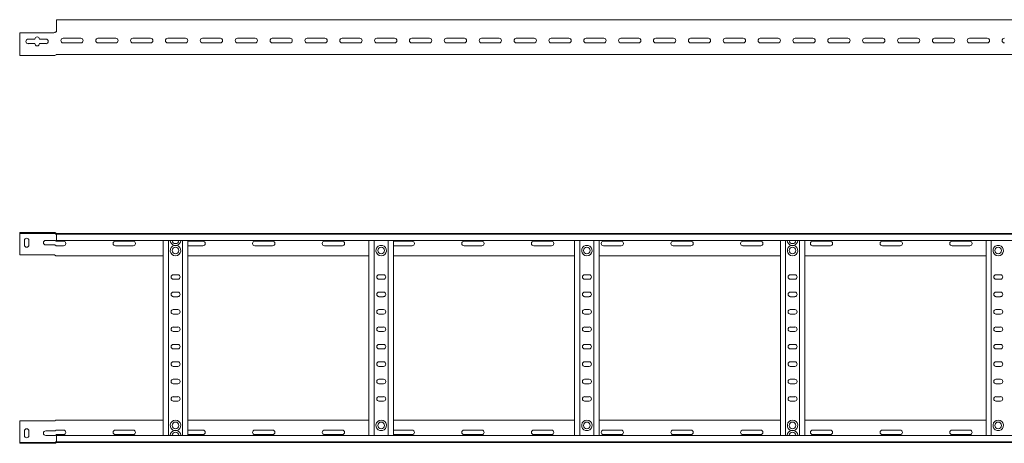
# Model space of a CAD drawing. Header units: millimetres. Extents: x -838 to 7025, y -6768 to -251.
# Tile 10 of 18: x 1003 to 2416, y -1974 to -1366. Entities that reach past the tile are written whole.
import ezdxf

# ---------------------------------------------------------------- set-up
doc = ezdxf.new("R2010")
doc.units = ezdxf.units.MM

msp = doc.modelspace()

# ---------------------------------------------------------------- linework, layer by layer
at = {"color": 7, "linetype": 'Continuous', "lineweight": 15}
for p, q in [((7003.3, -1366), (1056.3, -1366)), ((1056.3, -1366), (1056.3, -1373.5)), ((1055.8, -1383.5), (1056.3, -1383.5)), ((1056.3, -1373.5), (1056.3, -1378.8)), ((1056.3, -1379.1), (1056.3, -1378.8)), ((1056.3, -1379.1), (1056.3, -1383)), ((1003.3, -1384.7), (1003.3, -1413.6)), ((1052.5, -1384.7), (1003.3, -1384.7)), ((1015.6, -1393.9), (1025.1, -1393.9)), ((1031.6, -1393.9), (1041.1, -1393.9)), ((1053.6, -1384.4), (1054.1, -1384.1)), ((1065.6, -1392.7), (1091.1, -1392.7)), ((1115.6, -1392.7), (1141.1, -1392.7)), ((1165.6, -1392.7), (1191.1, -1392.7)), ((1215.6, -1392.7), (1241.1, -1392.7)), ((1265.6, -1392.7), (1291.1, -1392.7)), ((1315.6, -1392.7), (1341.1, -1392.7)), ((1365.6, -1392.7), (1391.1, -1392.7)), ((1415.6, -1392.7), (1441.1, -1392.7)), ((1465.6, -1392.7), (1491.1, -1392.7)), ((1515.6, -1392.7), (1541.1, -1392.7)), ((1565.6, -1392.7), (1591.1, -1392.7)), ((1615.6, -1392.7), (1641.1, -1392.7)), ((1665.6, -1392.7), (1691.1, -1392.7)), ((1715.6, -1392.7), (1741.1, -1392.7)), ((1765.6, -1392.7), (1791.1, -1392.7)), ((1815.6, -1392.7), (1841.1, -1392.7)), ((1865.6, -1392.7), (1891.1, -1392.7)), ((1915.6, -1392.7), (1941.1, -1392.7)), ((1965.6, -1392.7), (1991.1, -1392.7)), ((2015.6, -1392.7), (2041.1, -1392.7)), ((2065.6, -1392.7), (2091.1, -1392.7)), ((2115.6, -1392.7), (2141.1, -1392.7)), ((2165.6, -1392.7), (2191.1, -1392.7)), ((2215.6, -1392.7), (2241.1, -1392.7)), ((2265.6, -1392.7), (2291.1, -1392.7)), ((2315.6, -1392.7), (2341.1, -1392.7)), ((2365.6, -1392.7), (2391.1, -1392.7)), ((1025.1, -1400.4), (1015.6, -1400.4)), ((1041.1, -1400.4), (1031.6, -1400.4)), ((1091.1, -1399.2), (1065.6, -1399.2)), ((1141.1, -1399.2), (1115.6, -1399.2)), ((1191.1, -1399.2), (1165.6, -1399.2)), ((1241.1, -1399.2), (1215.6, -1399.2)), ((1291.1, -1399.2), (1265.6, -1399.2)), ((1341.1, -1399.2), (1315.6, -1399.2)), ((1391.1, -1399.2), (1365.6, -1399.2)), ((1441.1, -1399.2), (1415.6, -1399.2)), ((1491.1, -1399.2), (1465.6, -1399.2)), ((1541.1, -1399.2), (1515.6, -1399.2)), ((1591.1, -1399.2), (1565.6, -1399.2)), ((1641.1, -1399.2), (1615.6, -1399.2)), ((1691.1, -1399.2), (1665.6, -1399.2)), ((1741.1, -1399.2), (1715.6, -1399.2)), ((1791.1, -1399.2), (1765.6, -1399.2)), ((1841.1, -1399.2), (1815.6, -1399.2)), ((1891.1, -1399.2), (1865.6, -1399.2)), ((1941.1, -1399.2), (1915.6, -1399.2)), ((1991.1, -1399.2), (1965.6, -1399.2)), ((2041.1, -1399.2), (2015.6, -1399.2)), ((2091.1, -1399.2), (2065.6, -1399.2)), ((2141.1, -1399.2), (2115.6, -1399.2)), ((2191.1, -1399.2), (2165.6, -1399.2)), ((2241.1, -1399.2), (2215.6, -1399.2)), ((2291.1, -1399.2), (2265.6, -1399.2)), ((2341.1, -1399.2), (2315.6, -1399.2)), ((2391.1, -1399.2), (2365.6, -1399.2)), ((1003.3, -1413.6), (1003.3, -1417.2)), ((1003.3, -1417.2), (1053.6, -1417.2)), ((1056.3, -1416), (7003.3, -1416)), ((1003.3, -1671.6), (1003.3, -1672.8)), ((1052.5, -1671.6), (1003.3, -1671.6)), ((1003.3, -1672.8), (1052.5, -1672.8)), ((1003.3, -1675.2), (1003.3, -1672.8)), ((1003.3, -1703.6), (1003.3, -1675.2)), ((1052.5, -1671.6), (1053.6, -1671.6)), ((1053.6, -1672.8), (1052.5, -1672.8)), ((1053.6, -1671.6), (1054.1, -1671.7)), ((1055.8, -1672.8), (1056.2, -1672.8)), ((1056.2, -1672.8), (7003.3, -1672.8)), ((1056.3, -1674), (1056.3, -1672.9)), ((7003.3, -1674), (1056.3, -1674)), ((1056.3, -1683.1), (1056.3, -1674)), ((1010.1, -1689.4), (1010.1, -1682.9)), ((1016.6, -1682.9), (1016.6, -1689.4)), ((1040.6, -1682.9), (1053.6, -1682.9)), ((1053.6, -1689.4), (1040.6, -1689.4)), ((1056.3, -1683.1), (7003.3, -1683.1)), ((1066.1, -1684.1), (1056.3, -1684.1)), ((1056.3, -1690.6), (1066.1, -1690.6)), ((1166.1, -1684.1), (1140.6, -1684.1)), ((1140.6, -1690.6), (1166.1, -1690.6)), ((1209.3, -1962.6), (1209.3, -1683.1)), ((1216.8, -1962.6), (1216.8, -1683.1)), ((1225.1, -1690), (1228.5, -1690)), ((1236.8, -1962.6), (1236.8, -1683.1)), ((1244.3, -1962.6), (1244.3, -1683.1)), ((1266.1, -1684.1), (1244.3, -1684.1)), ((1244.3, -1690.6), (1266.1, -1690.6)), ((1366.1, -1684.1), (1340.6, -1684.1)), ((1340.6, -1690.6), (1366.1, -1690.6)), ((1466.1, -1684.1), (1440.6, -1684.1)), ((1440.6, -1690.6), (1466.1, -1690.6)), ((1504.3, -1962.6), (1504.3, -1683.1)), ((1511.8, -1962.6), (1511.8, -1683.1)), ((1523.5, -1690), (1520.1, -1690)), ((1531.8, -1962.6), (1531.8, -1683.1)), ((1539.3, -1962.6), (1539.3, -1683.1)), ((1566.1, -1684.1), (1540.6, -1684.1)), ((1540.6, -1690.6), (1566.1, -1690.6)), ((1666.1, -1684.1), (1640.6, -1684.1)), ((1640.6, -1690.6), (1666.1, -1690.6)), ((1766.1, -1684.1), (1740.6, -1684.1)), ((1740.6, -1690.6), (1766.1, -1690.6)), ((1799.3, -1962.6), (1799.3, -1683.1)), ((1806.8, -1962.6), (1806.8, -1683.1)), ((1818.5, -1690), (1815.1, -1690)), ((1826.8, -1962.6), (1826.8, -1683.1)), ((1834.3, -1962.6), (1834.3, -1683.1)), ((1866.1, -1684.1), (1840.6, -1684.1)), ((1840.6, -1690.6), (1866.1, -1690.6)), ((1966.1, -1684.1), (1940.6, -1684.1)), ((1940.6, -1690.6), (1966.1, -1690.6)), ((2066.1, -1684.1), (2040.6, -1684.1)), ((2040.6, -1690.6), (2066.1, -1690.6)), ((2094.3, -1962.6), (2094.3, -1683.1)), ((2101.8, -1962.6), (2101.8, -1683.1)), ((2110.1, -1690), (2113.5, -1690)), ((2121.8, -1962.6), (2121.8, -1683.1)), ((2129.3, -1962.6), (2129.3, -1683.1)), ((2166.1, -1684.1), (2140.6, -1684.1)), ((2140.6, -1690.6), (2166.1, -1690.6)), ((2266.1, -1684.1), (2240.6, -1684.1)), ((2240.6, -1690.6), (2266.1, -1690.6)), ((2366.1, -1684.1), (2340.6, -1684.1)), ((2340.6, -1690.6), (2366.1, -1690.6)), ((2389.3, -1962.6), (2389.3, -1683.1)), ((2396.8, -1962.6), (2396.8, -1683.1)), ((2408.5, -1690), (2405.1, -1690)), ((1003.3, -1703.6), (1052.5, -1703.6)), ((1056.3, -1704.8), (1055.8, -1704.8)), ((1056.3, -1704.8), (1209.3, -1704.8)), ((1244.3, -1704.8), (1504.3, -1704.8)), ((1539.3, -1704.8), (1799.3, -1704.8)), ((1834.3, -1704.8), (2094.3, -1704.8)), ((2129.3, -1704.8), (2389.3, -1704.8)), ((1230.1, -1732.1), (1223.6, -1732.1)), ((1525.1, -1732.1), (1518.6, -1732.1)), ((1820.1, -1732.1), (1813.6, -1732.1)), ((2115.1, -1732.1), (2108.6, -1732.1)), ((2410.1, -1732.1), (2403.6, -1732.1)), ((1223.6, -1738.6), (1230.1, -1738.6)), ((1518.6, -1738.6), (1525.1, -1738.6)), ((1813.6, -1738.6), (1820.1, -1738.6)), ((2108.6, -1738.6), (2115.1, -1738.6)), ((2403.6, -1738.6), (2410.1, -1738.6)), ((1230.1, -1757.1), (1223.6, -1757.1)), ((1223.6, -1763.6), (1230.1, -1763.6)), ((1525.1, -1757.1), (1518.6, -1757.1)), ((1518.6, -1763.6), (1525.1, -1763.6)), ((1820.1, -1757.1), (1813.6, -1757.1)), ((1813.6, -1763.6), (1820.1, -1763.6)), ((2115.1, -1757.1), (2108.6, -1757.1)), ((2108.6, -1763.6), (2115.1, -1763.6)), ((2410.1, -1757.1), (2403.6, -1757.1)), ((2403.6, -1763.6), (2410.1, -1763.6)), ((1230.1, -1782.1), (1223.6, -1782.1)), ((1223.6, -1788.6), (1230.1, -1788.6)), ((1525.1, -1782.1), (1518.6, -1782.1)), ((1518.6, -1788.6), (1525.1, -1788.6)), ((1820.1, -1782.1), (1813.6, -1782.1)), ((1813.6, -1788.6), (1820.1, -1788.6)), ((2115.1, -1782.1), (2108.6, -1782.1)), ((2108.6, -1788.6), (2115.1, -1788.6)), ((2410.1, -1782.1), (2403.6, -1782.1)), ((2403.6, -1788.6), (2410.1, -1788.6)), ((1230.1, -1807.1), (1223.6, -1807.1)), ((1525.1, -1807.1), (1518.6, -1807.1)), ((1820.1, -1807.1), (1813.6, -1807.1)), ((2115.1, -1807.1), (2108.6, -1807.1)), ((2410.1, -1807.1), (2403.6, -1807.1)), ((1223.6, -1813.6), (1230.1, -1813.6)), ((1518.6, -1813.6), (1525.1, -1813.6)), ((1813.6, -1813.6), (1820.1, -1813.6)), ((2108.6, -1813.6), (2115.1, -1813.6)), ((2403.6, -1813.6), (2410.1, -1813.6)), ((1230.1, -1832.1), (1223.6, -1832.1)), ((1525.1, -1832.1), (1518.6, -1832.1)), ((1820.1, -1832.1), (1813.6, -1832.1)), ((2115.1, -1832.1), (2108.6, -1832.1)), ((2410.1, -1832.1), (2403.6, -1832.1)), ((1223.6, -1838.6), (1230.1, -1838.6)), ((1518.6, -1838.6), (1525.1, -1838.6)), ((1813.6, -1838.6), (1820.1, -1838.6)), ((2108.6, -1838.6), (2115.1, -1838.6)), ((2403.6, -1838.6), (2410.1, -1838.6)), ((1230.1, -1857.1), (1223.6, -1857.1)), ((1223.6, -1863.6), (1230.1, -1863.6)), ((1525.1, -1857.1), (1518.6, -1857.1)), ((1518.6, -1863.6), (1525.1, -1863.6)), ((1820.1, -1857.1), (1813.6, -1857.1)), ((1813.6, -1863.6), (1820.1, -1863.6)), ((2115.1, -1857.1), (2108.6, -1857.1)), ((2108.6, -1863.6), (2115.1, -1863.6)), ((2410.1, -1857.1), (2403.6, -1857.1)), ((2403.6, -1863.6), (2410.1, -1863.6)), ((1230.1, -1882.1), (1223.6, -1882.1)), ((1223.6, -1888.6), (1230.1, -1888.6)), ((1525.1, -1882.1), (1518.6, -1882.1)), ((1518.6, -1888.6), (1525.1, -1888.6)), ((1820.1, -1882.1), (1813.6, -1882.1)), ((1813.6, -1888.6), (1820.1, -1888.6)), ((2115.1, -1882.1), (2108.6, -1882.1)), ((2108.6, -1888.6), (2115.1, -1888.6)), ((2410.1, -1882.1), (2403.6, -1882.1)), ((2403.6, -1888.6), (2410.1, -1888.6)), ((1230.1, -1907.1), (1223.6, -1907.1)), ((1223.6, -1913.6), (1230.1, -1913.6)), ((1525.1, -1907.1), (1518.6, -1907.1)), ((1518.6, -1913.6), (1525.1, -1913.6)), ((1820.1, -1907.1), (1813.6, -1907.1)), ((1813.6, -1913.6), (1820.1, -1913.6)), ((2115.1, -1907.1), (2108.6, -1907.1)), ((2108.6, -1913.6), (2115.1, -1913.6)), ((2410.1, -1907.1), (2403.6, -1907.1)), ((2403.6, -1913.6), (2410.1, -1913.6)), ((1003.3, -1942), (1052.5, -1942)), ((1003.3, -1942), (1003.3, -1970.4)), ((1056.3, -1940.9), (1055.8, -1940.9)), ((1056.3, -1940.9), (1209.3, -1940.9)), ((1244.3, -1940.9), (1504.3, -1940.9)), ((1539.3, -1940.9), (1799.3, -1940.9)), ((1834.3, -1940.9), (2094.3, -1940.9)), ((2129.3, -1940.9), (2389.3, -1940.9)), ((1010.1, -1956.3), (1010.1, -1962.8)), ((1016.6, -1962.8), (1016.6, -1956.3)), ((1053.6, -1956.3), (1040.6, -1956.3)), ((1040.6, -1962.8), (1053.6, -1962.8)), ((1056.3, -1955.1), (1066.1, -1955.1)), ((1066.1, -1961.6), (1056.3, -1961.6)), ((7003.3, -1962.6), (1056.3, -1962.6)), ((1056.3, -1962.6), (1056.3, -1971.7)), ((1140.6, -1955.1), (1166.1, -1955.1)), ((1166.1, -1961.6), (1140.6, -1961.6)), ((1225.1, -1955.6), (1228.5, -1955.6)), ((1244.3, -1955.1), (1266.1, -1955.1)), ((1266.1, -1961.6), (1244.3, -1961.6)), ((1340.6, -1955.1), (1366.1, -1955.1)), ((1366.1, -1961.6), (1340.6, -1961.6)), ((1440.6, -1955.1), (1466.1, -1955.1)), ((1466.1, -1961.6), (1440.6, -1961.6)), ((1520.1, -1955.6), (1523.5, -1955.6)), ((1540.6, -1955.1), (1566.1, -1955.1)), ((1566.1, -1961.6), (1540.6, -1961.6)), ((1640.6, -1955.1), (1666.1, -1955.1)), ((1666.1, -1961.6), (1640.6, -1961.6)), ((1740.6, -1955.1), (1766.1, -1955.1)), ((1766.1, -1961.6), (1740.6, -1961.6)), ((1815.1, -1955.6), (1818.5, -1955.6)), ((1840.6, -1955.1), (1866.1, -1955.1)), ((1866.1, -1961.6), (1840.6, -1961.6)), ((1940.6, -1955.1), (1966.1, -1955.1)), ((1966.1, -1961.6), (1940.6, -1961.6)), ((2040.6, -1955.1), (2066.1, -1955.1)), ((2066.1, -1961.6), (2040.6, -1961.6)), ((2110.1, -1955.6), (2113.5, -1955.6)), ((2140.6, -1955.1), (2166.1, -1955.1)), ((2166.1, -1961.6), (2140.6, -1961.6)), ((2240.6, -1955.1), (2266.1, -1955.1)), ((2266.1, -1961.6), (2240.6, -1961.6)), ((2340.6, -1955.1), (2366.1, -1955.1)), ((2366.1, -1961.6), (2340.6, -1961.6)), ((2405.1, -1955.6), (2408.5, -1955.6)), ((1003.3, -1970.4), (1003.3, -1972.8)), ((1003.3, -1974), (1003.3, -1972.8)), ((1003.3, -1972.8), (1052.5, -1972.8)), ((1052.5, -1974), (1003.3, -1974)), ((1053.6, -1972.8), (1052.5, -1972.8)), ((1052.5, -1974), (1053.6, -1974)), ((1053.6, -1974), (1054.1, -1974)), ((1055.8, -1972.8), (1056.2, -1972.8)), ((1056.2, -1972.8), (7003.3, -1972.8)), ((1056.3, -1971.7), (7003.3, -1971.7)), ((1056.3, -1971.7), (1056.3, -1972.8))]:
    msp.add_line(p, q, dxfattribs=at)
at = {"color": 7, "linetype": 'Continuous', "lineweight": 15, "flags": 128}
for points in [[(1540.6, -1684.1), (1539.4, -1684.3), (1539.3, -1684.3)], [(1539.3, -1690.3), (1539.4, -1690.4), (1540.6, -1690.6)], [(1539.3, -1955.3), (1539.4, -1955.3), (1540.6, -1955.1)], [(1540.6, -1961.6), (1539.4, -1961.4), (1539.3, -1961.3)]]:
    msp.add_lwpolyline(points, dxfattribs=at)
at = {"color": 7, "linetype": 'Continuous', "lineweight": 15}
for centre in [(1226.8, -1697.3), (1521.8, -1697.3), (1816.8, -1697.3), (2111.8, -1697.3), (2406.8, -1697.3), (1226.8, -1948.3), (1521.8, -1948.3), (1816.8, -1948.3), (2111.8, -1948.3), (2406.8, -1948.3)]:
    msp.add_circle(centre, 4.75, dxfattribs=at)
for centre, radius, start, end in [((1055.8, -1383), 0.5, 270.1406, 328.6677), ((1055.8, -1386.1), 2.6, 90, 90.1406), ((1015.6, -1397.2), 3.25, 90, 270), ((1028.3, -1393.9), 3.25, 0, 180), ((1041.1, -1397.2), 3.25, 270, 90), ((1052.5, -1382.1), 2.6, 270, 295.8039), ((1065.6, -1396), 3.25, 90, 270), ((1091.1, -1396), 3.25, 270, 90), ((1115.6, -1396), 3.25, 90, 270), ((1141.1, -1396), 3.25, 270, 90), ((1165.6, -1396), 3.25, 90, 270), ((1191.1, -1396), 3.25, 270, 90), ((1215.6, -1396), 3.25, 90, 270), ((1241.1, -1396), 3.25, 270, 90), ((1265.6, -1396), 3.25, 90, 270), ((1291.1, -1396), 3.25, 270, 90), ((1315.6, -1396), 3.25, 90, 270), ((1341.1, -1396), 3.25, 270, 90), ((1365.6, -1396), 3.25, 90, 270), ((1391.1, -1396), 3.25, 270, 90), ((1415.6, -1396), 3.25, 90, 270), ((1441.1, -1396), 3.25, 270, 90), ((1465.6, -1396), 3.25, 90, 270), ((1491.1, -1396), 3.25, 270, 90), ((1515.6, -1396), 3.25, 90, 270), ((1541.1, -1396), 3.25, 270, 90), ((1565.6, -1396), 3.25, 90, 270), ((1591.1, -1396), 3.25, 270, 90), ((1615.6, -1396), 3.25, 90, 270), ((1641.1, -1396), 3.25, 270, 90), ((1665.6, -1396), 3.25, 90, 270), ((1691.1, -1396), 3.25, 270, 90), ((1715.6, -1396), 3.25, 90, 270), ((1741.1, -1396), 3.25, 270, 90), ((1765.6, -1396), 3.25, 90, 270), ((1791.1, -1396), 3.25, 270, 90), ((1815.6, -1396), 3.25, 90, 270), ((1841.1, -1396), 3.25, 270, 90), ((1865.6, -1396), 3.25, 90, 270), ((1891.1, -1396), 3.25, 270, 90), ((1915.6, -1396), 3.25, 90, 270), ((1941.1, -1396), 3.25, 270, 90), ((1965.6, -1396), 3.25, 90, 270), ((1991.1, -1396), 3.25, 270, 90), ((2015.6, -1396), 3.25, 90, 270), ((2041.1, -1396), 3.25, 270, 90), ((2065.6, -1396), 3.25, 90, 270), ((2091.1, -1396), 3.25, 270, 90), ((2115.6, -1396), 3.25, 90, 270), ((2141.1, -1396), 3.25, 270, 90), ((2165.6, -1396), 3.25, 90, 270), ((2191.1, -1396), 3.25, 270, 90), ((2215.6, -1396), 3.25, 90, 270), ((2241.1, -1396), 3.25, 270, 90), ((2265.6, -1396), 3.25, 90, 270), ((2291.1, -1396), 3.25, 270, 90), ((2315.6, -1396), 3.25, 90, 270), ((2341.1, -1396), 3.25, 270, 90), ((2365.6, -1396), 3.25, 90, 270), ((2391.1, -1396), 3.25, 270, 90), ((2415.6, -1396), 3.25, 90, 270), ((1028.3, -1400.4), 3.25, 180, 360), ((1053.6, -1414.8), 2.4, 270, 318.1897), ((1056.3, -1417.2), 1.2, 90, 138.1897), ((1013.3, -1682.9), 3.25, 0, 180), ((1056.3, -1671.6), 1.2, 245.7747, 270), ((1013.3, -1689.4), 3.25, 180, 0), ((1040.6, -1686.1), 3.25, 90, 270), ((1066.1, -1687.3), 3.25, 270, 90), ((1140.6, -1687.3), 3.25, 90, 270), ((1166.1, -1687.3), 3.25, 270, 90), ((1226.8, -1682.7), 7.5, 182.4836, 256.7385), ((1226.8, -1697.3), 7.5, 103.2615, 76.7385), ((1226.8, -1682.7), 4.75, 183.9233, 356.0767), ((1226.8, -1682.7), 7.5, 283.2615, 357.5164), ((1266.1, -1687.3), 3.25, 270, 90), ((1340.6, -1687.3), 3.25, 90, 270), ((1366.1, -1687.3), 3.25, 270, 90), ((1440.6, -1687.3), 3.25, 90, 270), ((1466.1, -1687.3), 3.25, 270, 90), ((1521.8, -1697.3), 7.5, 103.2615, 76.7385), ((1566.1, -1687.3), 3.25, 270, 90), ((1640.6, -1687.3), 3.25, 90, 270), ((1666.1, -1687.3), 3.25, 270, 90), ((1740.6, -1687.3), 3.25, 90, 270), ((1766.1, -1687.3), 3.25, 270, 90), ((1816.8, -1697.3), 7.5, 103.2615, 76.7385), ((1840.6, -1687.3), 3.25, 90, 270), ((1866.1, -1687.3), 3.25, 270, 90), ((1940.6, -1687.3), 3.25, 90, 270), ((1966.1, -1687.3), 3.25, 270, 90), ((2040.6, -1687.3), 3.25, 90, 270), ((2066.1, -1687.3), 3.25, 270, 90), ((2111.8, -1682.7), 7.5, 182.4836, 256.7385), ((2111.8, -1697.3), 7.5, 103.2615, 76.7385), ((2111.8, -1682.7), 4.75, 183.9233, 356.0767), ((2111.8, -1682.7), 7.5, 283.2615, 357.5164), ((2140.6, -1687.3), 3.25, 90, 270), ((2166.1, -1687.3), 3.25, 270, 90), ((2240.6, -1687.3), 3.25, 90, 270), ((2266.1, -1687.3), 3.25, 270, 90), ((2340.6, -1687.3), 3.25, 90, 270), ((2366.1, -1687.3), 3.25, 270, 90), ((2406.8, -1697.3), 7.5, 103.2615, 76.7385), ((1052.5, -1706.2), 2.6, 64.1961, 90), ((1223.6, -1735.3), 3.25, 90, 270), ((1230.1, -1735.3), 3.25, 270, 90), ((1518.6, -1735.3), 3.25, 90, 270), ((1525.1, -1735.3), 3.25, 270, 90), ((1813.6, -1735.3), 3.25, 90, 270), ((1820.1, -1735.3), 3.25, 270, 90), ((2108.6, -1735.3), 3.25, 90, 270), ((2115.1, -1735.3), 3.25, 270, 90), ((2403.6, -1735.3), 3.25, 90, 270), ((2410.1, -1735.3), 3.25, 270, 90), ((1223.6, -1760.3), 3.25, 90, 270), ((1230.1, -1760.3), 3.25, 270, 90), ((1518.6, -1760.3), 3.25, 90, 270), ((1525.1, -1760.3), 3.25, 270, 90), ((1813.6, -1760.3), 3.25, 90, 270), ((1820.1, -1760.3), 3.25, 270, 90), ((2108.6, -1760.3), 3.25, 90, 270), ((2115.1, -1760.3), 3.25, 270, 90), ((2403.6, -1760.3), 3.25, 90, 270), ((2410.1, -1760.3), 3.25, 270, 90), ((1223.6, -1785.3), 3.25, 90, 270), ((1230.1, -1785.3), 3.25, 270, 90), ((1518.6, -1785.3), 3.25, 90, 270), ((1525.1, -1785.3), 3.25, 270, 90), ((1813.6, -1785.3), 3.25, 90, 270), ((1820.1, -1785.3), 3.25, 270, 90), ((2108.6, -1785.3), 3.25, 90, 270), ((2115.1, -1785.3), 3.25, 270, 90), ((2403.6, -1785.3), 3.25, 90, 270), ((2410.1, -1785.3), 3.25, 270, 90), ((1223.6, -1810.3), 3.25, 90, 270), ((1230.1, -1810.3), 3.25, 270, 90), ((1518.6, -1810.3), 3.25, 90, 270), ((1525.1, -1810.3), 3.25, 270, 90), ((1813.6, -1810.3), 3.25, 90, 270), ((1820.1, -1810.3), 3.25, 270, 90), ((2108.6, -1810.3), 3.25, 90, 270), ((2115.1, -1810.3), 3.25, 270, 90), ((2403.6, -1810.3), 3.25, 90, 270), ((2410.1, -1810.3), 3.25, 270, 90), ((1223.6, -1835.3), 3.25, 90, 270), ((1230.1, -1835.3), 3.25, 270, 90), ((1518.6, -1835.3), 3.25, 90, 270), ((1525.1, -1835.3), 3.25, 270, 90), ((1813.6, -1835.3), 3.25, 90, 270), ((1820.1, -1835.3), 3.25, 270, 90), ((2108.6, -1835.3), 3.25, 90, 270), ((2115.1, -1835.3), 3.25, 270, 90), ((2403.6, -1835.3), 3.25, 90, 270), ((2410.1, -1835.3), 3.25, 270, 90), ((1223.6, -1860.3), 3.25, 90, 270), ((1230.1, -1860.3), 3.25, 270, 90), ((1518.6, -1860.3), 3.25, 90, 270), ((1525.1, -1860.3), 3.25, 270, 90), ((1813.6, -1860.3), 3.25, 90, 270), ((1820.1, -1860.3), 3.25, 270, 90), ((2108.6, -1860.3), 3.25, 90, 270), ((2115.1, -1860.3), 3.25, 270, 90), ((2403.6, -1860.3), 3.25, 90, 270), ((2410.1, -1860.3), 3.25, 270, 90), ((1223.6, -1885.3), 3.25, 90, 270), ((1230.1, -1885.3), 3.25, 270, 90), ((1518.6, -1885.3), 3.25, 90, 270), ((1525.1, -1885.3), 3.25, 270, 90), ((1813.6, -1885.3), 3.25, 90, 270), ((1820.1, -1885.3), 3.25, 270, 90), ((2108.6, -1885.3), 3.25, 90, 270), ((2115.1, -1885.3), 3.25, 270, 90), ((2403.6, -1885.3), 3.25, 90, 270), ((2410.1, -1885.3), 3.25, 270, 90), ((1223.6, -1910.3), 3.25, 90, 270), ((1230.1, -1910.3), 3.25, 270, 90), ((1518.6, -1910.3), 3.25, 90, 270), ((1525.1, -1910.3), 3.25, 270, 90), ((1813.6, -1910.3), 3.25, 90, 270), ((1820.1, -1910.3), 3.25, 270, 90), ((2108.6, -1910.3), 3.25, 90, 270), ((2115.1, -1910.3), 3.25, 270, 90), ((2403.6, -1910.3), 3.25, 90, 270), ((2410.1, -1910.3), 3.25, 270, 90), ((1052.5, -1939.4), 2.6, 270, 295.8039), ((1226.8, -1948.3), 7.5, 283.2615, 256.7385), ((1521.8, -1948.3), 7.5, 283.2615, 256.7385), ((1816.8, -1948.3), 7.5, 283.2615, 256.7385), ((2111.8, -1948.3), 7.5, 283.2615, 256.7385), ((2406.8, -1948.3), 7.5, 283.2615, 256.7385), ((1013.3, -1956.3), 3.25, 0, 180), ((1013.3, -1962.8), 3.25, 180, 0), ((1040.6, -1959.5), 3.25, 90, 270), ((1066.1, -1958.3), 3.25, 270, 90), ((1140.6, -1958.3), 3.25, 90, 270), ((1166.1, -1958.3), 3.25, 270, 90), ((1226.8, -1962.9), 7.5, 103.2615, 177.5164), ((1226.8, -1962.9), 4.75, 3.9233, 176.0767), ((1226.8, -1962.9), 7.5, 2.4836, 76.7385), ((1266.1, -1958.3), 3.25, 270, 90), ((1340.6, -1958.3), 3.25, 90, 270), ((1366.1, -1958.3), 3.25, 270, 90), ((1440.6, -1958.3), 3.25, 90, 270), ((1466.1, -1958.3), 3.25, 270, 90), ((1566.1, -1958.3), 3.25, 270, 90), ((1640.6, -1958.3), 3.25, 90, 270), ((1666.1, -1958.3), 3.25, 270, 90), ((1740.6, -1958.3), 3.25, 90, 270), ((1766.1, -1958.3), 3.25, 270, 90), ((1840.6, -1958.3), 3.25, 90, 270), ((1866.1, -1958.3), 3.25, 270, 90), ((1940.6, -1958.3), 3.25, 90, 270), ((1966.1, -1958.3), 3.25, 270, 90), ((2040.6, -1958.3), 3.25, 90, 270), ((2066.1, -1958.3), 3.25, 270, 90), ((2111.8, -1962.9), 7.5, 103.2615, 177.5164), ((2111.8, -1962.9), 4.75, 3.9233, 176.0767), ((2111.8, -1962.9), 7.5, 2.4836, 76.7385), ((2140.6, -1958.3), 3.25, 90, 270), ((2166.1, -1958.3), 3.25, 270, 90), ((2240.6, -1958.3), 3.25, 90, 270), ((2266.1, -1958.3), 3.25, 270, 90), ((2340.6, -1958.3), 3.25, 90, 270), ((2366.1, -1958.3), 3.25, 270, 90), ((1056.3, -1974), 1.2, 90, 114.2253)]:
    msp.add_arc(centre, radius, start, end, dxfattribs=at)
for points, knots in [([(1054.1, -1384.1), (1054.3, -1384), (1054.7, -1383.7), (1055.1, -1383.6), (1055.3, -1383.5), (1055.4, -1383.5)], [0, 0, 0, 0, 0.415395, 0.827765, 1, 1, 1, 1]), ([(1054.5, -1383.8), (1054.4, -1383.9), (1054.3, -1384), (1054.2, -1384.1), (1054.1, -1384.1)], [0, 0, 0, 0, 0.795512, 1, 1, 1, 1]), ([(1055.8, -1383.5), (1055.6, -1383.5), (1055.1, -1383.6), (1054.7, -1383.7), (1054.5, -1383.8), (1054.5, -1383.8)], [0, 0, 0, 0, 0.450593, 0.898488, 1, 1, 1, 1]), ([(1055.4, -1383.5), (1055.5, -1383.5), (1055.6, -1383.5), (1055.8, -1383.5), (1055.8, -1383.5)], [0, 0, 0, 0, 0.782735, 1, 1, 1, 1]), ([(1056.2, -1383.3), (1056.3, -1383.2), (1056.3, -1383.1), (1056.3, -1383), (1056.3, -1383)], [0, 0, 0, 0, 0.614497, 1, 1, 1, 1]), ([(1054.1, -1673), (1054, -1672.9), (1053.9, -1672.9), (1053.7, -1672.9), (1053.6, -1672.8)], [0, 0, 0, 0, 0.779149, 1, 1, 1, 1]), ([(1054.1, -1671.7), (1054.3, -1671.8), (1054.7, -1671.9), (1055.1, -1672.2), (1055.3, -1672.4), (1055.4, -1672.4)], [0, 0, 0, 0, 0.415395, 0.827765, 1, 1, 1, 1]), ([(1054.5, -1673.2), (1054.4, -1673.2), (1054.3, -1673.1), (1054.2, -1673), (1054.1, -1673)], [0, 0, 0, 0, 0.795512, 1, 1, 1, 1]), ([(1055.8, -1674), (1055.6, -1673.9), (1055.1, -1673.8), (1054.7, -1673.5), (1054.5, -1673.3), (1054.5, -1673.2)], [0, 0, 0, 0, 0.450593, 0.898488, 1, 1, 1, 1]), ([(1055.4, -1672.4), (1055.5, -1672.5), (1055.6, -1672.7), (1055.8, -1672.7), (1055.8, -1672.7)], [0, 0, 0, 0, 0.782735, 1, 1, 1, 1]), ([(1056.3, -1674), (1056.3, -1674), (1056.3, -1674), (1056.2, -1674), (1056.1, -1674), (1055.9, -1674), (1055.8, -1674), (1055.8, -1674)], [0, 0, 0, 0, 0.214007, 0.428025, 0.641627, 0.853633, 1, 1, 1, 1]), ([(1056.2, -1672.8), (1056.2, -1672.8), (1056.3, -1672.8), (1056.3, -1672.9), (1056.3, -1672.9), (1056.3, -1672.9), (1056.3, -1672.9)], [0, 0, 0, 0, 0.30311, 0.615011, 0.806432, 1, 1, 1, 1]), ([(1053.6, -1682.9), (1053.7, -1682.9), (1054, -1682.9), (1054.3, -1683), (1054.4, -1683.1), (1054.5, -1683.1)], [0, 0, 0, 0, 0.346327, 0.691474, 1, 1, 1, 1]), ([(1054.5, -1689.6), (1054.4, -1689.6), (1054.2, -1689.5), (1053.9, -1689.4), (1053.7, -1689.4), (1053.6, -1689.4)], [0, 0, 0, 0, 0.406592, 0.81534, 1, 1, 1, 1]), ([(1054.5, -1683.1), (1054.6, -1683.2), (1054.8, -1683.3), (1054.9, -1683.5), (1055, -1683.5)], [0, 0, 0, 0, 0.771658, 1, 1, 1, 1]), ([(1055, -1690), (1054.8, -1689.9), (1054.7, -1689.7), (1054.5, -1689.7), (1054.5, -1689.6)], [0, 0, 0, 0, 0.771596, 1, 1, 1, 1]), ([(1055, -1683.5), (1055.1, -1683.6), (1055.4, -1683.9), (1055.9, -1684.1), (1056.2, -1684.1), (1056.3, -1684.1)], [0, 0, 0, 0, 0.407021, 0.751647, 1, 1, 1, 1]), ([(1056.3, -1690.6), (1056.1, -1690.6), (1055.8, -1690.6), (1055.3, -1690.3), (1055.1, -1690.1), (1055, -1690)], [0, 0, 0, 0, 0.3336655, 0.6660426, 1, 1, 1, 1]), ([(1053.6, -1703.9), (1053.8, -1704), (1054, -1704.1), (1054.1, -1704.2), (1054.1, -1704.2)], [0, 0, 0, 0, 0.779014, 1, 1, 1, 1]), ([(1054.1, -1704.2), (1054.2, -1704.3), (1054.3, -1704.4), (1054.4, -1704.5), (1054.5, -1704.5)], [0, 0, 0, 0, 0.438593, 1, 1, 1, 1]), ([(1054.5, -1704.5), (1054.7, -1704.6), (1055, -1704.8), (1055.5, -1704.8), (1055.8, -1704.8), (1055.8, -1704.8)], [0, 0, 0, 0, 0.489498, 0.90879, 1, 1, 1, 1]), ([(1053.6, -1941.8), (1053.8, -1941.7), (1054, -1941.6), (1054.1, -1941.5), (1054.1, -1941.4)], [0, 0, 0, 0, 0.779014, 1, 1, 1, 1]), ([(1054.1, -1941.4), (1054.2, -1941.4), (1054.3, -1941.3), (1054.4, -1941.2), (1054.5, -1941.2)], [0, 0, 0, 0, 0.438593, 1, 1, 1, 1]), ([(1054.5, -1941.2), (1054.7, -1941.1), (1055, -1940.9), (1055.5, -1940.9), (1055.8, -1940.9), (1055.8, -1940.9)], [0, 0, 0, 0, 0.489498, 0.90879, 1, 1, 1, 1]), ([(1054.5, -1956.1), (1054.4, -1956.1), (1054.2, -1956.2), (1053.9, -1956.3), (1053.7, -1956.3), (1053.6, -1956.3)], [0, 0, 0, 0, 0.406592, 0.81534, 1, 1, 1, 1]), ([(1053.6, -1962.8), (1053.7, -1962.8), (1054, -1962.8), (1054.3, -1962.7), (1054.4, -1962.6), (1054.5, -1962.6)], [0, 0, 0, 0, 0.346327, 0.691474, 1, 1, 1, 1]), ([(1055, -1955.7), (1054.8, -1955.8), (1054.7, -1956), (1054.5, -1956), (1054.5, -1956.1)], [0, 0, 0, 0, 0.771596, 1, 1, 1, 1]), ([(1054.5, -1962.6), (1054.6, -1962.5), (1054.8, -1962.4), (1054.9, -1962.2), (1055, -1962.2)], [0, 0, 0, 0, 0.771658, 1, 1, 1, 1]), ([(1056.3, -1955.1), (1056.1, -1955.1), (1055.8, -1955.1), (1055.3, -1955.4), (1055.1, -1955.6), (1055, -1955.7)], [0, 0, 0, 0, 0.333665, 0.666043, 1, 1, 1, 1]), ([(1055, -1962.2), (1055.1, -1962.1), (1055.4, -1961.8), (1055.9, -1961.6), (1056.2, -1961.6), (1056.3, -1961.6)], [0, 0, 0, 0, 0.407021, 0.751647, 1, 1, 1, 1]), ([(1054.1, -1972.7), (1054, -1972.8), (1053.9, -1972.8), (1053.7, -1972.8), (1053.6, -1972.8)], [0, 0, 0, 0, 0.779149, 1, 1, 1, 1]), ([(1054.5, -1972.4), (1054.4, -1972.5), (1054.3, -1972.6), (1054.2, -1972.7), (1054.1, -1972.7)], [0, 0, 0, 0, 0.795512, 1, 1, 1, 1]), ([(1054.1, -1974), (1054.3, -1973.9), (1054.7, -1973.8), (1055.1, -1973.5), (1055.3, -1973.3), (1055.4, -1973.2)], [0, 0, 0, 0, 0.415395, 0.827765, 1, 1, 1, 1]), ([(1055.8, -1971.7), (1055.6, -1971.8), (1055.1, -1971.9), (1054.7, -1972.2), (1054.5, -1972.4), (1054.5, -1972.4)], [0, 0, 0, 0, 0.450593, 0.898488, 1, 1, 1, 1]), ([(1055.4, -1973.2), (1055.5, -1973.2), (1055.6, -1973), (1055.8, -1973), (1055.8, -1973)], [0, 0, 0, 0, 0.782735, 1, 1, 1, 1]), ([(1056.3, -1971.6), (1056.3, -1971.6), (1056.3, -1971.6), (1056.2, -1971.7), (1056.1, -1971.7), (1055.9, -1971.7), (1055.8, -1971.7), (1055.8, -1971.7)], [0, 0, 0, 0, 0.214007, 0.428025, 0.641627, 0.853633, 1, 1, 1, 1]), ([(1056.2, -1972.8), (1056.3, -1972.8), (1056.3, -1972.8), (1056.3, -1972.8), (1056.3, -1972.8)], [0, 0, 0, 0, 0.614497, 1, 1, 1, 1])]:
    msp.add_open_spline(points, degree=3, knots=knots, dxfattribs=at)

doc.saveas('drawing.dxf')
